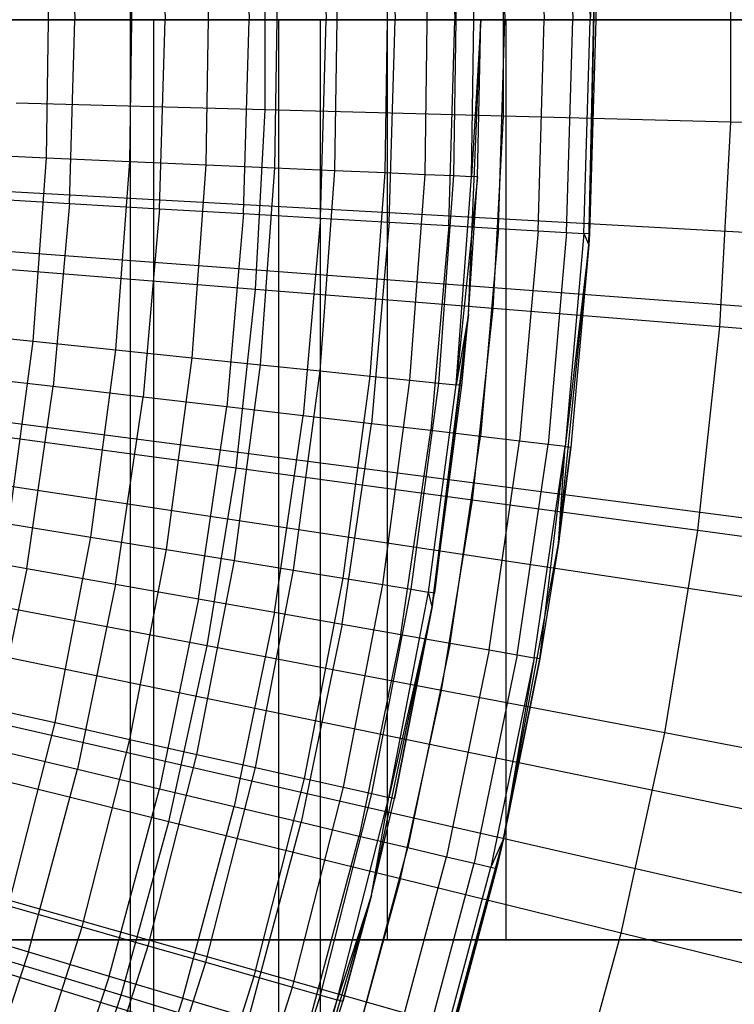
# Model space of a CAD drawing. Extents: x 0.1 to 20.1, y -10 to 10.
# Tile 86 of 127: x 11.45 to 11.76, y -0.428 to 0. Entities that reach past the tile are written whole.
import ezdxf

# ---------------------------------------------------------------- set-up
doc = ezdxf.new("R2010")
doc.units = 0
doc.header["$LTSCALE"] = 2.54
doc.layers.get('0').update_dxf_attribs({"linetype": 'CONTINUOUS'})

# ---------------------------------------------------------------- blocks, each defined once
blk = doc.blocks.new('DROPS_COLOR_E_STL')
at = {"color": 0}
for p, q in [((11.49786, -0.9, 26.2401), (11.49786, 0.9, 26.2401)), ((11.49786, -0.9, 26.2401), (11.49786, 0.9, 26.2401)), ((11.49786, -0.9, 18.7445), (11.49786, 0.9, 18.7445)), ((11.49786, -0.9, 18.7445), (11.49786, 0.9, 18.7445)), ((11.65775, 0.09073, 13.12227), (11.66039, 0, 13.12227)), ((11.65775, 0.09073, 13.12227), (11.66039, 0, 13.12227)), ((11.67488, 0.09173, 13.08083), (11.67755, 0, 13.08083)), ((11.67488, 0.09173, 13.08083), (11.67755, 0, 13.08083)), ((11.68728, 0.09245, 13.03772), (11.68997, 0, 13.03772)), ((11.68728, 0.09245, 13.03772), (11.68997, 0, 13.03772)), ((11.69478, 0.09289, 12.9935), (11.69748, 0, 12.9935)), ((11.69478, 0.09289, 12.9935), (11.69748, 0, 12.9935)), ((11.58033, 0.08622, 13.23156), (11.58284, 0, 13.23156)), ((11.58033, 0.08622, 13.23156), (11.58284, 0, 13.23156)), ((11.61017, 0.08796, 13.19811), (11.61273, 0, 13.19811)), ((11.61017, 0.08796, 13.19811), (11.61273, 0, 13.19811)), ((11.63609, 0.08947, 13.16153), (11.63869, 0, 13.16153)), ((11.63609, 0.08947, 13.16153), (11.63869, 0, 13.16153)), ((11.51042, 0.08215, 13.2874), (11.51281, 0, 13.2874)), ((11.51042, 0.08215, 13.2874), (11.51281, 0, 13.2874)), ((11.54694, 0.08427, 13.26145), (11.5494, 0, 13.26145)), ((11.54694, 0.08427, 13.26145), (11.5494, 0, 13.26145)), ((11.47123, 0.07987, 13.3091), (11.47355, 0, 13.3091)), ((11.47123, 0.07987, 13.3091), (11.47355, 0, 13.3091)), ((11.75863, -0.04455, 8.51436), (11.75863, 0.04455, 8.51436)), ((11.75863, -0.04455, 8.51436), (11.75863, 0.04455, 8.51436)), ((11.55629, -0.03911, 8.70955), (11.55629, 0.03911, 8.70955)), ((11.55629, -0.03911, 8.70955), (11.55629, 0.03911, 8.70955)), ((11.65989, -0.04189, 8.61447), (11.65989, 0.04189, 8.61447)), ((11.65989, -0.04189, 8.61447), (11.65989, 0.04189, 8.61447)), ((11.697, -0.09786, 9.34871), (11.69967, 0.03264, 9.34871)), ((11.697, -0.09786, 9.34871), (11.69967, 0.03264, 9.34871)), ((11.69967, 0.03264, 9.34871), (11.69729, -0.09303, 12.94871)), ((11.69967, 0.03264, 9.34871), (11.69729, -0.09303, 12.94871)), ((11.69967, 0.03264, 12.94871), (11.69748, 0, 12.9935)), ((11.69967, 0.03264, 12.94871), (11.69748, 0, 12.9935)), ((11.69967, 0.03264, 9.34871), (11.7, 0, 12.94871)), ((11.69967, 0.03264, 12.94871), (11.7, 0, 12.94871)), ((11.69967, 0.03264, 9.34871), (11.7, 0, 12.94871)), ((11.69967, 0.03264, 12.94871), (11.7, 0, 12.94871)), ((11.56056, -0.06437, 13.18081), (11.56182, 0.02146, 13.18081)), ((11.56056, -0.06437, 13.18081), (11.56182, 0.02146, 13.18081)), ((11.5866, -0.06551, 13.14754), (11.58788, 0.02184, 13.14754)), ((11.5866, -0.06551, 13.14754), (11.58788, 0.02184, 13.14754)), ((11.60844, -0.06648, 13.11137), (11.60975, 0.02217, 13.11137)), ((11.60844, -0.06648, 13.11137), (11.60975, 0.02217, 13.11137)), ((11.62577, -0.06724, 13.07283), (11.62709, 0.02242, 13.07283)), ((11.62577, -0.06724, 13.07283), (11.62709, 0.02242, 13.07283)), ((11.63834, -0.06779, 13.03248), (11.63966, 0.0226, 13.03248)), ((11.63834, -0.06779, 13.03248), (11.63966, 0.0226, 13.03248)), ((11.64595, -0.06813, 12.9909), (11.64728, 0.02272, 12.9909)), ((11.64595, -0.06813, 12.9909), (11.64728, 0.02272, 12.9909)), ((11.46133, -0.05999, 13.25862), (11.46251, 0.02, 13.25862)), ((11.46133, -0.05999, 13.25862), (11.46251, 0.02, 13.25862)), ((11.49747, -0.06159, 13.23676), (11.49867, 0.02053, 13.23676)), ((11.49747, -0.06159, 13.23676), (11.49867, 0.02053, 13.23676)), ((11.5307, -0.06305, 13.21069), (11.53194, 0.02102, 13.21069)), ((11.5307, -0.06305, 13.21069), (11.53194, 0.02102, 13.21069)), ((11.33871, 0, 32.01942), (11.66086, 0, 32.28396)), ((11.66086, 0, 46.85224), (11.33871, 0, 47.11678)), ((11.33871, 0, 32.01942), (11.66086, 0, 32.28396)), ((11.66086, 0, 46.85224), (11.33871, 0, 47.11678)), ((11.39409, 0, 49.39773), (11.8101, 0, 49.26656)), ((11.8101, 0, 29.86964), (11.39409, 0, 29.73847)), ((11.8101, 0, 29.86964), (11.39409, 0, 29.73847)), ((11.39409, 0, 49.39773), (11.8101, 0, 49.26656)), ((11.60932, 0, 33.67882), (11.39747, 0, 33.34732)), ((11.39747, 0, 45.78888), (11.60932, 0, 45.45738)), ((11.39747, 0, 45.78888), (11.60932, 0, 45.45738)), ((11.60932, 0, 33.67882), (11.39747, 0, 33.34732)), ((11.50784, 0, 45.02553), (11.41895, 0, 45.24014)), ((11.41895, 0, 33.89606), (11.50784, 0, 34.11066)), ((11.41895, 0, 33.89606), (11.50784, 0, 34.11066)), ((11.50784, 0, 45.02553), (11.41895, 0, 45.24014)), ((11.56207, 0, 44.79967), (11.50784, 0, 45.02553)), ((11.50784, 0, 34.11066), (11.56207, 0, 34.33653)), ((11.50784, 0, 34.11066), (11.56207, 0, 34.33653)), ((11.50784, 0, 34.11066), (11.50784, -0.8, 34.11066)), ((11.50784, 0, 34.11066), (11.50784, -0.8, 34.11066)), ((11.50784, 0, 45.02553), (11.50784, -0.8, 45.02553)), ((11.50784, 0, 45.02553), (11.50784, -0.8, 45.02553)), ((11.56207, 0, 44.79967), (11.50784, 0, 45.02553)), ((11.58029, 0, 44.5681), (11.56207, 0, 44.79967)), ((11.56207, 0, 34.33653), (11.58029, 0, 34.5681)), ((11.56207, 0, 34.33653), (11.58029, 0, 34.5681)), ((11.56207, 0, 34.33653), (11.56207, -0.8, 34.33653)), ((11.56207, 0, 34.33653), (11.56207, -0.8, 34.33653)), ((11.56207, 0, 44.79967), (11.56207, -0.8, 44.79967)), ((11.56207, 0, 44.79967), (11.56207, -0.8, 44.79967)), ((11.58029, 0, 44.5681), (11.56207, 0, 44.79967)), ((11.58029, 0, 34.5681), (11.58029, 0, 44.5681)), ((11.58029, -0.8, 34.5681), (11.58029, 0, 34.5681)), ((11.58029, -0.8, 44.5681), (11.58029, 0, 44.5681)), ((11.58029, 0, 34.5681), (11.58029, 0, 44.5681)), ((11.58029, -0.8, 34.5681), (11.58029, 0, 34.5681)), ((11.58029, -0.8, 44.5681), (11.58029, 0, 44.5681)), ((11.78724, 0, 34.0297), (11.60932, 0, 33.67882)), ((11.60932, 0, 45.45738), (11.78724, 0, 45.1065)), ((11.60932, 0, 45.45738), (11.78724, 0, 45.1065)), ((11.60932, 0, 45.45738), (11.60932, -0.4, 45.45738)), ((11.60932, 0, 45.45738), (11.60932, -0.4, 45.45738)), ((11.60932, 0, 33.67882), (11.60932, -0.4, 33.67882)), ((11.78724, 0, 34.0297), (11.60932, 0, 33.67882)), ((11.60932, 0, 33.67882), (11.60932, -0.4, 33.67882)), ((11.64471, -0.128, 9.34871), (11.65, 0, 9.34871)), ((11.64471, -0.128, 9.34871), (11.65, 0, 9.34871)), ((11.65, 0, 12.94871), (11.64595, -0.06813, 12.9909)), ((11.65, 0, 12.94871), (11.64595, -0.06813, 12.9909)), ((11.6485, -0.06824, 12.94871), (11.65, 0, 9.34871)), ((11.6485, -0.06824, 12.94871), (11.65, 0, 9.34871)), ((11.6485, -0.06824, 12.94871), (11.65, 0, 12.94871)), ((11.6485, -0.06824, 12.94871), (11.65, 0, 12.94871)), ((11.66086, 0, 32.28396), (11.95875, 0, 32.57554)), ((11.95875, 0, 46.56065), (11.66086, 0, 46.85224)), ((11.66086, 0, 32.28396), (11.95875, 0, 32.57554)), ((11.66086, 0, 32.28396), (11.66086, -0.4, 32.28396)), ((11.66086, 0, 32.28396), (11.66086, -0.4, 32.28396)), ((11.66086, 0, 46.85224), (11.66086, -0.4, 46.85224)), ((11.66086, 0, 46.85224), (11.66086, -0.4, 46.85224)), ((11.95875, 0, 46.56065), (11.66086, 0, 46.85224)), ((20.00234, 0, 1.7), (10.95835, 0, 14.61615)), ((20.00234, 0, 1.7), (10.95835, 0, 14.61615)), ((11.43211, 0, 13.32627), (11.47355, 0, 13.3091)), ((11.43211, 0, 13.32627), (11.47355, 0, 13.3091)), ((11.47123, -0.07987, 13.3091), (11.47355, 0, 13.3091)), ((11.47123, -0.07987, 13.3091), (11.47355, 0, 13.3091)), ((11.47355, 0, 13.3091), (11.51281, 0, 13.2874)), ((11.47355, 0, 13.3091), (11.51281, 0, 13.2874)), ((11.51042, -0.08215, 13.2874), (11.51281, 0, 13.2874)), ((11.51042, -0.08215, 13.2874), (11.51281, 0, 13.2874)), ((11.51281, 0, 13.2874), (11.5494, 0, 13.26145)), ((11.51281, 0, 13.2874), (11.5494, 0, 13.26145)), ((11.54694, -0.08427, 13.26145), (11.5494, 0, 13.26145)), ((11.54694, -0.08427, 13.26145), (11.5494, 0, 13.26145)), ((11.5494, 0, 13.26145), (11.58284, 0, 13.23156)), ((11.5494, 0, 13.26145), (11.58284, 0, 13.23156)), ((11.58033, -0.08622, 13.23156), (11.58284, 0, 13.23156)), ((11.58033, -0.08622, 13.23156), (11.58284, 0, 13.23156)), ((11.58284, 0, 13.23156), (11.61273, 0, 13.19811)), ((11.58284, 0, 13.23156), (11.61273, 0, 13.19811)), ((11.61017, -0.08796, 13.19811), (11.61273, 0, 13.19811)), ((11.61017, -0.08796, 13.19811), (11.61273, 0, 13.19811)), ((11.61273, 0, 13.19811), (11.63869, 0, 13.16153)), ((11.61273, 0, 13.19811), (11.63869, 0, 13.16153)), ((11.63609, -0.08947, 13.16153), (11.63869, 0, 13.16153)), ((11.63609, -0.08947, 13.16153), (11.63869, 0, 13.16153)), ((11.63869, 0, 13.16153), (11.66039, 0, 13.12227)), ((11.63869, 0, 13.16153), (11.66039, 0, 13.12227)), ((11.65775, -0.09073, 13.12227), (11.66039, 0, 13.12227)), ((11.65775, -0.09073, 13.12227), (11.66039, 0, 13.12227)), ((11.66039, 0, 13.12227), (11.67755, 0, 13.08083)), ((11.66039, 0, 13.12227), (11.67755, 0, 13.08083)), ((11.67488, -0.09173, 13.08083), (11.67755, 0, 13.08083)), ((11.67488, -0.09173, 13.08083), (11.67755, 0, 13.08083)), ((11.67755, 0, 13.08083), (11.68997, 0, 13.03772)), ((11.67755, 0, 13.08083), (11.68997, 0, 13.03772)), ((11.68728, -0.09245, 13.03772), (11.68997, 0, 13.03772)), ((11.68728, -0.09245, 13.03772), (11.68997, 0, 13.03772)), ((11.68997, 0, 13.03772), (11.69748, 0, 12.9935)), ((11.68997, 0, 13.03772), (11.69748, 0, 12.9935)), ((11.69478, -0.09289, 12.9935), (11.69748, 0, 12.9935)), ((11.69478, -0.09289, 12.9935), (11.69748, 0, 12.9935)), ((11.7, 0, 12.94871), (11.69729, -0.09303, 12.94871)), ((11.7, 0, 12.94871), (11.69729, -0.09303, 12.94871)), ((11.69748, 0, 12.9935), (11.7, 0, 12.94871)), ((11.69748, 0, 12.9935), (11.7, 0, 12.94871)), ((11.55629, -0.03911, 8.70955), (11.44809, -0.03621, 8.79935)), ((11.55629, -0.03911, 8.70955), (11.44809, -0.03621, 8.79935)), ((11.55209, -0.11722, 8.70955), (11.55629, -0.03911, 8.70955)), ((11.55209, -0.11722, 8.70955), (11.55629, -0.03911, 8.70955)), ((11.65989, -0.04189, 8.61447), (11.55629, -0.03911, 8.70955)), ((11.65989, -0.04189, 8.61447), (11.55629, -0.03911, 8.70955)), ((11.65539, -0.12556, 8.61447), (11.65989, -0.04189, 8.61447)), ((11.65539, -0.12556, 8.61447), (11.65989, -0.04189, 8.61447)), ((11.75863, -0.04455, 8.51436), (11.65989, -0.04189, 8.61447)), ((11.75863, -0.04455, 8.51436), (11.65989, -0.04189, 8.61447)), ((11.75385, -0.13351, 8.51436), (11.75863, -0.04455, 8.51436)), ((11.75385, -0.13351, 8.51436), (11.75863, -0.04455, 8.51436)), ((11.85228, -0.04706, 8.40946), (11.75863, -0.04455, 8.51436)), ((11.85228, -0.04706, 8.40946), (11.75863, -0.04455, 8.51436)), ((10.99862, -0.04987, 14.69615), (20.08464, -0.55411, 1.7)), ((10.99862, -0.04987, 14.69615), (20.08464, -0.55411, 1.7)), ((11.42283, -0.0583, 13.27597), (11.46133, -0.05999, 13.25862)), ((11.42283, -0.0583, 13.27597), (11.46133, -0.05999, 13.25862)), ((19.97465, -0.74, 1.7), (10.95595, -0.06414, 14.61615)), ((19.97465, -0.74, 1.7), (10.95595, -0.06414, 14.61615)), ((11.45546, -0.13978, 13.25862), (11.46133, -0.05999, 13.25862)), ((11.45546, -0.13978, 13.25862), (11.46133, -0.05999, 13.25862)), ((11.46133, -0.05999, 13.25862), (11.49747, -0.06159, 13.23676)), ((11.46133, -0.05999, 13.25862), (11.49747, -0.06159, 13.23676)), ((11.49144, -0.14349, 13.23676), (11.49747, -0.06159, 13.23676)), ((11.49144, -0.14349, 13.23676), (11.49747, -0.06159, 13.23676)), ((11.49747, -0.06159, 13.23676), (11.5307, -0.06305, 13.21069)), ((11.49747, -0.06159, 13.23676), (11.5307, -0.06305, 13.21069)), ((11.52454, -0.14691, 13.21069), (11.5307, -0.06305, 13.21069)), ((11.52454, -0.14691, 13.21069), (11.5307, -0.06305, 13.21069)), ((11.5307, -0.06305, 13.21069), (11.56056, -0.06437, 13.18081)), ((11.5307, -0.06305, 13.21069), (11.56056, -0.06437, 13.18081)), ((11.55427, -0.14997, 13.18081), (11.56056, -0.06437, 13.18081)), ((11.55427, -0.14997, 13.18081), (11.56056, -0.06437, 13.18081)), ((11.56056, -0.06437, 13.18081), (11.5866, -0.06551, 13.14754)), ((11.56056, -0.06437, 13.18081), (11.5866, -0.06551, 13.14754)), ((11.58019, -0.15265, 13.14754), (11.5866, -0.06551, 13.14754)), ((11.58019, -0.15265, 13.14754), (11.5866, -0.06551, 13.14754)), ((11.5866, -0.06551, 13.14754), (11.60844, -0.06648, 13.11137)), ((11.5866, -0.06551, 13.14754), (11.60844, -0.06648, 13.11137)), ((11.60194, -0.15489, 13.11137), (11.60844, -0.06648, 13.11137)), ((11.60194, -0.15489, 13.11137), (11.60844, -0.06648, 13.11137)), ((11.60844, -0.06648, 13.11137), (11.62577, -0.06724, 13.07283)), ((11.60844, -0.06648, 13.11137), (11.62577, -0.06724, 13.07283)), ((11.6192, -0.15667, 13.07283), (11.62577, -0.06724, 13.07283)), ((11.6192, -0.15667, 13.07283), (11.62577, -0.06724, 13.07283)), ((11.62577, -0.06724, 13.07283), (11.63834, -0.06779, 13.03248)), ((11.62577, -0.06724, 13.07283), (11.63834, -0.06779, 13.03248)), ((11.63171, -0.15796, 13.03248), (11.63834, -0.06779, 13.03248)), ((11.63171, -0.15796, 13.03248), (11.63834, -0.06779, 13.03248)), ((11.63834, -0.06779, 13.03248), (11.64595, -0.06813, 12.9909)), ((11.63834, -0.06779, 13.03248), (11.64595, -0.06813, 12.9909)), ((11.63928, -0.15874, 12.9909), (11.64595, -0.06813, 12.9909)), ((11.63928, -0.15874, 12.9909), (11.64595, -0.06813, 12.9909)), ((11.6485, -0.06824, 12.94871), (11.63928, -0.15874, 12.9909)), ((11.6485, -0.06824, 12.94871), (11.63928, -0.15874, 12.9909)), ((11.64471, -0.128, 9.34871), (11.6485, -0.06824, 12.94871)), ((11.64471, -0.128, 12.94871), (11.6485, -0.06824, 12.94871)), ((11.64471, -0.128, 9.34871), (11.6485, -0.06824, 12.94871)), ((11.64471, -0.128, 12.94871), (11.6485, -0.06824, 12.94871)), ((11.6485, -0.06824, 12.94871), (11.64595, -0.06813, 12.9909)), ((11.6485, -0.06824, 12.94871), (11.64595, -0.06813, 12.9909)), ((11.42986, -0.07746, 13.32627), (11.47123, -0.07987, 13.3091)), ((11.42986, -0.07746, 13.32627), (11.47123, -0.07987, 13.3091)), ((11.47123, -0.07987, 13.3091), (11.46427, -0.15946, 13.3091)), ((11.47123, -0.07987, 13.3091), (11.46427, -0.15946, 13.3091)), ((11.47123, -0.07987, 13.3091), (11.51042, -0.08215, 13.2874)), ((11.47123, -0.07987, 13.3091), (11.51042, -0.08215, 13.2874)), ((11.51042, -0.08215, 13.2874), (11.50326, -0.16402, 13.2874)), ((11.51042, -0.08215, 13.2874), (11.50326, -0.16402, 13.2874)), ((11.51042, -0.08215, 13.2874), (11.54694, -0.08427, 13.26145)), ((11.51042, -0.08215, 13.2874), (11.54694, -0.08427, 13.26145)), ((11.54694, -0.08427, 13.26145), (11.5396, -0.16826, 13.26145)), ((11.54694, -0.08427, 13.26145), (11.5396, -0.16826, 13.26145)), ((11.54694, -0.08427, 13.26145), (11.58033, -0.08622, 13.23156)), ((11.54694, -0.08427, 13.26145), (11.58033, -0.08622, 13.23156)), ((11.58033, -0.08622, 13.23156), (11.57282, -0.17215, 13.23156)), ((11.58033, -0.08622, 13.23156), (11.57282, -0.17215, 13.23156)), ((11.58033, -0.08622, 13.23156), (11.61017, -0.08796, 13.19811)), ((11.58033, -0.08622, 13.23156), (11.61017, -0.08796, 13.19811)), ((11.61017, -0.08796, 13.19811), (11.6025, -0.17562, 13.19811)), ((11.61017, -0.08796, 13.19811), (11.6025, -0.17562, 13.19811)), ((11.61017, -0.08796, 13.19811), (11.63609, -0.08947, 13.16153)), ((11.61017, -0.08796, 13.19811), (11.63609, -0.08947, 13.16153)), ((11.63609, -0.08947, 13.16153), (11.62829, -0.17863, 13.16153)), ((11.63609, -0.08947, 13.16153), (11.62829, -0.17863, 13.16153)), ((11.63609, -0.08947, 13.16153), (11.65775, -0.09073, 13.12227)), ((11.63609, -0.08947, 13.16153), (11.65775, -0.09073, 13.12227)), ((11.65775, -0.09073, 13.12227), (11.64984, -0.18115, 13.12227)), ((11.65775, -0.09073, 13.12227), (11.64984, -0.18115, 13.12227)), ((11.65775, -0.09073, 13.12227), (11.67488, -0.09173, 13.08083)), ((11.65775, -0.09073, 13.12227), (11.67488, -0.09173, 13.08083)), ((11.67488, -0.09173, 13.08083), (11.66689, -0.18314, 13.08083)), ((11.67488, -0.09173, 13.08083), (11.66689, -0.18314, 13.08083)), ((11.67488, -0.09173, 13.08083), (11.68728, -0.09245, 13.03772)), ((11.67488, -0.09173, 13.08083), (11.68728, -0.09245, 13.03772)), ((11.68728, -0.09245, 13.03772), (11.67922, -0.18458, 13.03772)), ((11.68728, -0.09245, 13.03772), (11.67922, -0.18458, 13.03772)), ((11.69478, -0.09289, 12.9935), (11.68668, -0.18546, 12.9935)), ((11.69478, -0.09289, 12.9935), (11.68668, -0.18546, 12.9935)), ((11.68728, -0.09245, 13.03772), (11.69478, -0.09289, 12.9935)), ((11.68728, -0.09245, 13.03772), (11.69478, -0.09289, 12.9935)), ((11.69729, -0.09303, 12.94871), (11.69478, -0.09289, 12.9935)), ((11.69478, -0.09289, 12.9935), (11.697, -0.09786, 12.94871)), ((11.69729, -0.09303, 12.94871), (11.69478, -0.09289, 12.9935)), ((11.69478, -0.09289, 12.9935), (11.697, -0.09786, 12.94871)), ((11.697, -0.09786, 9.34871), (11.69729, -0.09303, 12.94871)), ((11.69729, -0.09303, 12.94871), (11.697, -0.09786, 12.94871)), ((11.697, -0.09786, 9.34871), (11.69729, -0.09303, 12.94871)), ((11.69729, -0.09303, 12.94871), (11.697, -0.09786, 12.94871)), ((11.68371, -0.2277, 9.34871), (11.697, -0.09786, 9.34871)), ((11.68371, -0.2277, 9.34871), (11.697, -0.09786, 9.34871)), ((11.697, -0.09786, 12.94871), (11.68668, -0.18546, 12.9935)), ((11.697, -0.09786, 12.94871), (11.68668, -0.18546, 12.9935)), ((11.697, -0.09786, 9.34871), (11.68918, -0.18575, 12.94871)), ((11.697, -0.09786, 9.34871), (11.68918, -0.18575, 12.94871)), ((11.697, -0.09786, 12.94871), (11.68918, -0.18575, 12.94871)), ((11.697, -0.09786, 12.94871), (11.68918, -0.18575, 12.94871)), ((11.697, -0.09786, 9.34871), (11.697, -0.09786, 12.94871)), ((11.697, -0.09786, 9.34871), (11.697, -0.09786, 12.94871)), ((11.55209, -0.11722, 8.70955), (11.4442, -0.10851, 8.79935)), ((11.55209, -0.11722, 8.70955), (11.4442, -0.10851, 8.79935)), ((10.99248, -0.1161, 14.69615), (20.01645, -1.28999, 1.7)), ((10.99248, -0.1161, 14.69615), (20.01645, -1.28999, 1.7)), ((11.5437, -0.195, 8.70955), (11.55209, -0.11722, 8.70955)), ((11.5437, -0.195, 8.70955), (11.55209, -0.11722, 8.70955)), ((11.65539, -0.12556, 8.61447), (11.55209, -0.11722, 8.70955)), ((11.65539, -0.12556, 8.61447), (11.55209, -0.11722, 8.70955)), ((19.89174, -1.47587, 1.7), (10.94877, -0.12793, 14.61615)), ((19.89174, -1.47587, 1.7), (10.94877, -0.12793, 14.61615)), ((11.62886, -0.25512, 9.34871), (11.64471, -0.128, 9.34871)), ((11.64471, -0.128, 9.34871), (11.62886, -0.25512, 12.94871)), ((11.64471, -0.128, 9.34871), (11.62886, -0.25512, 12.94871)), ((11.62886, -0.25512, 9.34871), (11.64471, -0.128, 9.34871)), ((11.64471, -0.128, 9.34871), (11.62983, -0.24921, 12.94871)), ((11.64471, -0.128, 9.34871), (11.62983, -0.24921, 12.94871)), ((11.64471, -0.128, 12.94871), (11.63928, -0.15874, 12.9909)), ((11.64471, -0.128, 12.94871), (11.63928, -0.15874, 12.9909)), ((11.64182, -0.159, 12.94871), (11.64471, -0.128, 9.34871)), ((11.64182, -0.159, 12.94871), (11.64471, -0.128, 9.34871)), ((11.64182, -0.159, 12.94871), (11.64471, -0.128, 12.94871)), ((11.64182, -0.159, 12.94871), (11.64471, -0.128, 12.94871)), ((11.64471, -0.128, 12.94871), (11.64471, -0.128, 9.34871)), ((11.64471, -0.128, 12.94871), (11.64471, -0.128, 9.34871)), ((11.64641, -0.20887, 8.61447), (11.65539, -0.12556, 8.61447)), ((11.64641, -0.20887, 8.61447), (11.65539, -0.12556, 8.61447)), ((11.75385, -0.13351, 8.51436), (11.65539, -0.12556, 8.61447)), ((11.75385, -0.13351, 8.51436), (11.65539, -0.12556, 8.61447)), ((11.41713, -0.13583, 13.27597), (11.45546, -0.13978, 13.25862)), ((11.41713, -0.13583, 13.27597), (11.45546, -0.13978, 13.25862)), ((11.7443, -0.22209, 8.51436), (11.75385, -0.13351, 8.51436)), ((11.7443, -0.22209, 8.51436), (11.75385, -0.13351, 8.51436)), ((11.84723, -0.14105, 8.40946), (11.75385, -0.13351, 8.51436)), ((11.84723, -0.14105, 8.40946), (11.75385, -0.13351, 8.51436)), ((11.44492, -0.21909, 13.25862), (11.45546, -0.13978, 13.25862)), ((11.44492, -0.21909, 13.25862), (11.45546, -0.13978, 13.25862)), ((11.45546, -0.13978, 13.25862), (11.49144, -0.14349, 13.23676)), ((11.45546, -0.13978, 13.25862), (11.49144, -0.14349, 13.23676)), ((11.48062, -0.22491, 13.23676), (11.49144, -0.14349, 13.23676)), ((11.48062, -0.22491, 13.23676), (11.49144, -0.14349, 13.23676)), ((11.49144, -0.14349, 13.23676), (11.52454, -0.14691, 13.21069)), ((11.49144, -0.14349, 13.23676), (11.52454, -0.14691, 13.21069)), ((11.51346, -0.23026, 13.21069), (11.52454, -0.14691, 13.21069)), ((11.51346, -0.23026, 13.21069), (11.52454, -0.14691, 13.21069)), ((11.52454, -0.14691, 13.21069), (11.55427, -0.14997, 13.18081)), ((11.52454, -0.14691, 13.21069), (11.55427, -0.14997, 13.18081)), ((11.54296, -0.23506, 13.18081), (11.55427, -0.14997, 13.18081)), ((11.54296, -0.23506, 13.18081), (11.55427, -0.14997, 13.18081)), ((11.55427, -0.14997, 13.18081), (11.58019, -0.15265, 13.14754)), ((11.55427, -0.14997, 13.18081), (11.58019, -0.15265, 13.14754)), ((11.56868, -0.23925, 13.14754), (11.58019, -0.15265, 13.14754)), ((11.56868, -0.23925, 13.14754), (11.58019, -0.15265, 13.14754)), ((11.58019, -0.15265, 13.14754), (11.60194, -0.15489, 13.11137)), ((11.58019, -0.15265, 13.14754), (11.60194, -0.15489, 13.11137)), ((11.46427, -0.15946, 13.3091), (11.4231, -0.15465, 13.32627)), ((11.46427, -0.15946, 13.3091), (11.4231, -0.15465, 13.32627)), ((11.59026, -0.24277, 13.11137), (11.60194, -0.15489, 13.11137)), ((11.59026, -0.24277, 13.11137), (11.60194, -0.15489, 13.11137)), ((11.60194, -0.15489, 13.11137), (11.6192, -0.15667, 13.07283)), ((11.60194, -0.15489, 13.11137), (11.6192, -0.15667, 13.07283)), ((11.60739, -0.24556, 13.07283), (11.6192, -0.15667, 13.07283)), ((11.60739, -0.24556, 13.07283), (11.6192, -0.15667, 13.07283)), ((11.6192, -0.15667, 13.07283), (11.63171, -0.15796, 13.03248)), ((11.6192, -0.15667, 13.07283), (11.63171, -0.15796, 13.03248)), ((11.6198, -0.24758, 13.03248), (11.63171, -0.15796, 13.03248)), ((11.6198, -0.24758, 13.03248), (11.63171, -0.15796, 13.03248)), ((11.63171, -0.15796, 13.03248), (11.63928, -0.15874, 12.9909)), ((11.63171, -0.15796, 13.03248), (11.63928, -0.15874, 12.9909)), ((11.45269, -0.23852, 13.3091), (11.46427, -0.15946, 13.3091)), ((11.45269, -0.23852, 13.3091), (11.46427, -0.15946, 13.3091)), ((11.50326, -0.16402, 13.2874), (11.46427, -0.15946, 13.3091)), ((11.50326, -0.16402, 13.2874), (11.46427, -0.15946, 13.3091)), ((11.62731, -0.2488, 12.9909), (11.63928, -0.15874, 12.9909)), ((11.62731, -0.2488, 12.9909), (11.63928, -0.15874, 12.9909)), ((11.62983, -0.24921, 12.94871), (11.64182, -0.159, 12.94871)), ((11.62983, -0.24921, 12.94871), (11.64182, -0.159, 12.94871)), ((11.64182, -0.159, 12.94871), (11.63928, -0.15874, 12.9909)), ((11.64182, -0.159, 12.94871), (11.63928, -0.15874, 12.9909)), ((11.49135, -0.24533, 13.2874), (11.50326, -0.16402, 13.2874)), ((11.49135, -0.24533, 13.2874), (11.50326, -0.16402, 13.2874)), ((11.5396, -0.16826, 13.26145), (11.50326, -0.16402, 13.2874)), ((11.5396, -0.16826, 13.26145), (11.50326, -0.16402, 13.2874)), ((11.52738, -0.25168, 13.26145), (11.5396, -0.16826, 13.26145)), ((11.52738, -0.25168, 13.26145), (11.5396, -0.16826, 13.26145)), ((11.57282, -0.17215, 13.23156), (11.5396, -0.16826, 13.26145)), ((11.57282, -0.17215, 13.23156), (11.5396, -0.16826, 13.26145)), ((11.56031, -0.25749, 13.23156), (11.57282, -0.17215, 13.23156)), ((11.56031, -0.25749, 13.23156), (11.57282, -0.17215, 13.23156)), ((11.6025, -0.17562, 13.19811), (11.57282, -0.17215, 13.23156)), ((11.6025, -0.17562, 13.19811), (11.57282, -0.17215, 13.23156)), ((11.58975, -0.26268, 13.19811), (11.6025, -0.17562, 13.19811)), ((11.58975, -0.26268, 13.19811), (11.6025, -0.17562, 13.19811)), ((11.62829, -0.17863, 13.16153), (11.6025, -0.17562, 13.19811)), ((11.62829, -0.17863, 13.16153), (11.6025, -0.17562, 13.19811)), ((11.61531, -0.26719, 13.16153), (11.62829, -0.17863, 13.16153)), ((11.61531, -0.26719, 13.16153), (11.62829, -0.17863, 13.16153)), ((11.64984, -0.18115, 13.12227), (11.62829, -0.17863, 13.16153)), ((11.64984, -0.18115, 13.12227), (11.62829, -0.17863, 13.16153)), ((10.98147, -0.18169, 14.69615), (19.8941, -2.01882, 1.7)), ((10.98147, -0.18169, 14.69615), (19.8941, -2.01882, 1.7)), ((11.5437, -0.195, 8.70955), (11.43644, -0.18051, 8.79935)), ((11.5437, -0.195, 8.70955), (11.43644, -0.18051, 8.79935)), ((11.63668, -0.27096, 13.12227), (11.64984, -0.18115, 13.12227)), ((11.63668, -0.27096, 13.12227), (11.64984, -0.18115, 13.12227)), ((11.66689, -0.18314, 13.08083), (11.64984, -0.18115, 13.12227)), ((11.66689, -0.18314, 13.08083), (11.64984, -0.18115, 13.12227)), ((11.65359, -0.27394, 13.08083), (11.66689, -0.18314, 13.08083)), ((11.65359, -0.27394, 13.08083), (11.66689, -0.18314, 13.08083)), ((11.67922, -0.18458, 13.03772), (11.66689, -0.18314, 13.08083)), ((11.67922, -0.18458, 13.03772), (11.66689, -0.18314, 13.08083)), ((11.66582, -0.2761, 13.03772), (11.67922, -0.18458, 13.03772)), ((11.66582, -0.2761, 13.03772), (11.67922, -0.18458, 13.03772)), ((11.67321, -0.2774, 12.9935), (11.68668, -0.18546, 12.9935)), ((11.67321, -0.2774, 12.9935), (11.68668, -0.18546, 12.9935)), ((11.67569, -0.27784, 12.94871), (11.68668, -0.18546, 12.9935)), ((11.67569, -0.27784, 12.94871), (11.68668, -0.18546, 12.9935)), ((11.68668, -0.18546, 12.9935), (11.67922, -0.18458, 13.03772)), ((11.68668, -0.18546, 12.9935), (11.67922, -0.18458, 13.03772)), ((11.68371, -0.2277, 12.94871), (11.68668, -0.18546, 12.9935)), ((11.68371, -0.2277, 12.94871), (11.68668, -0.18546, 12.9935)), ((11.68371, -0.2277, 9.34871), (11.68918, -0.18575, 12.94871)), ((11.68918, -0.18575, 12.94871), (11.68371, -0.2277, 12.94871)), ((11.68371, -0.2277, 9.34871), (11.68918, -0.18575, 12.94871)), ((11.68918, -0.18575, 12.94871), (11.68371, -0.2277, 12.94871)), ((11.68668, -0.18546, 12.9935), (11.68918, -0.18575, 12.94871)), ((11.68668, -0.18546, 12.9935), (11.68918, -0.18575, 12.94871)), ((19.75406, -2.20348, 1.7), (10.93683, -0.191, 14.61615)), ((19.75406, -2.20348, 1.7), (10.93683, -0.191, 14.61615)), ((11.53115, -0.27221, 8.70955), (11.5437, -0.195, 8.70955)), ((11.53115, -0.27221, 8.70955), (11.5437, -0.195, 8.70955)), ((11.64641, -0.20887, 8.61447), (11.5437, -0.195, 8.70955)), ((11.64641, -0.20887, 8.61447), (11.5437, -0.195, 8.70955)), ((11.63297, -0.29158, 8.61447), (11.64641, -0.20887, 8.61447)), ((11.63297, -0.29158, 8.61447), (11.64641, -0.20887, 8.61447)), ((11.7443, -0.22209, 8.51436), (11.64641, -0.20887, 8.61447)), ((11.7443, -0.22209, 8.51436), (11.64641, -0.20887, 8.61447)), ((11.44492, -0.21909, 13.25862), (11.48062, -0.22491, 13.23676)), ((11.44492, -0.21909, 13.25862), (11.48062, -0.22491, 13.23676)), ((11.73001, -0.31003, 8.51436), (11.7443, -0.22209, 8.51436)), ((11.73001, -0.31003, 8.51436), (11.7443, -0.22209, 8.51436)), ((11.83714, -0.23463, 8.40946), (11.7443, -0.22209, 8.51436)), ((11.83714, -0.23463, 8.40946), (11.7443, -0.22209, 8.51436)), ((11.46504, -0.30554, 13.23676), (11.48062, -0.22491, 13.23676)), ((11.46504, -0.30554, 13.23676), (11.48062, -0.22491, 13.23676)), ((11.48062, -0.22491, 13.23676), (11.51346, -0.23026, 13.21069)), ((11.48062, -0.22491, 13.23676), (11.51346, -0.23026, 13.21069)), ((11.49751, -0.31281, 13.21069), (11.51346, -0.23026, 13.21069)), ((11.49751, -0.31281, 13.21069), (11.51346, -0.23026, 13.21069)), ((11.51346, -0.23026, 13.21069), (11.54296, -0.23506, 13.18081)), ((11.51346, -0.23026, 13.21069), (11.54296, -0.23506, 13.18081)), ((11.65988, -0.35603, 9.34871), (11.68371, -0.2277, 9.34871)), ((11.65988, -0.35603, 9.34871), (11.68371, -0.2277, 9.34871)), ((11.68371, -0.2277, 9.34871), (11.67569, -0.27784, 12.94871)), ((11.68371, -0.2277, 9.34871), (11.67569, -0.27784, 12.94871)), ((11.68371, -0.2277, 12.94871), (11.67569, -0.27784, 12.94871)), ((11.68371, -0.2277, 12.94871), (11.67569, -0.27784, 12.94871)), ((11.68371, -0.2277, 9.34871), (11.68371, -0.2277, 12.94871)), ((11.68371, -0.2277, 9.34871), (11.68371, -0.2277, 12.94871)), ((11.41187, -0.23132, 13.32627), (11.45269, -0.23852, 13.3091)), ((11.41187, -0.23132, 13.32627), (11.45269, -0.23852, 13.3091)), ((11.52668, -0.31934, 13.18081), (11.54296, -0.23506, 13.18081)), ((11.52668, -0.31934, 13.18081), (11.54296, -0.23506, 13.18081)), ((11.54296, -0.23506, 13.18081), (11.56868, -0.23925, 13.14754)), ((11.54296, -0.23506, 13.18081), (11.56868, -0.23925, 13.14754)), ((11.45269, -0.23852, 13.3091), (11.43653, -0.31676, 13.3091)), ((11.45269, -0.23852, 13.3091), (11.43653, -0.31676, 13.3091)), ((11.45269, -0.23852, 13.3091), (11.49135, -0.24533, 13.2874)), ((11.45269, -0.23852, 13.3091), (11.49135, -0.24533, 13.2874)), ((11.55211, -0.32503, 13.14754), (11.56868, -0.23925, 13.14754)), ((11.55211, -0.32503, 13.14754), (11.56868, -0.23925, 13.14754)), ((11.56868, -0.23925, 13.14754), (11.59026, -0.24277, 13.11137)), ((11.56868, -0.23925, 13.14754), (11.59026, -0.24277, 13.11137)), ((11.57345, -0.32981, 13.11137), (11.59026, -0.24277, 13.11137)), ((11.57345, -0.32981, 13.11137), (11.59026, -0.24277, 13.11137)), ((11.59026, -0.24277, 13.11137), (11.60739, -0.24556, 13.07283)), ((11.59026, -0.24277, 13.11137), (11.60739, -0.24556, 13.07283)), ((10.96564, -0.2463, 14.69615), (19.71826, -2.73663, 1.7)), ((10.96564, -0.2463, 14.69615), (19.71826, -2.73663, 1.7)), ((11.49135, -0.24533, 13.2874), (11.47473, -0.32582, 13.2874)), ((11.49135, -0.24533, 13.2874), (11.47473, -0.32582, 13.2874)), ((11.49135, -0.24533, 13.2874), (11.52738, -0.25168, 13.26145)), ((11.49135, -0.24533, 13.2874), (11.52738, -0.25168, 13.26145)), ((11.59038, -0.3336, 13.07283), (11.60739, -0.24556, 13.07283)), ((11.59038, -0.3336, 13.07283), (11.60739, -0.24556, 13.07283)), ((11.60265, -0.33634, 13.03248), (11.6198, -0.24758, 13.03248)), ((11.60265, -0.33634, 13.03248), (11.6198, -0.24758, 13.03248)), ((11.60739, -0.24556, 13.07283), (11.6198, -0.24758, 13.03248)), ((11.60739, -0.24556, 13.07283), (11.6198, -0.24758, 13.03248)), ((11.6198, -0.24758, 13.03248), (11.62731, -0.2488, 12.9909)), ((11.6198, -0.24758, 13.03248), (11.62731, -0.2488, 12.9909)), ((11.53115, -0.27221, 8.70955), (11.42482, -0.25199, 8.79935)), ((11.53115, -0.27221, 8.70955), (11.42482, -0.25199, 8.79935)), ((11.52738, -0.25168, 13.26145), (11.51033, -0.33425, 13.26145)), ((11.52738, -0.25168, 13.26145), (11.51033, -0.33425, 13.26145)), ((11.52738, -0.25168, 13.26145), (11.56031, -0.25749, 13.23156)), ((11.52738, -0.25168, 13.26145), (11.56031, -0.25749, 13.23156)), ((11.61008, -0.33801, 12.9909), (11.62731, -0.2488, 12.9909)), ((11.61008, -0.33801, 12.9909), (11.62731, -0.2488, 12.9909)), ((11.62983, -0.24921, 12.94871), (11.62731, -0.2488, 12.9909)), ((11.62983, -0.24921, 12.94871), (11.62731, -0.2488, 12.9909)), ((11.62886, -0.25512, 12.94871), (11.62731, -0.2488, 12.9909)), ((11.62886, -0.25512, 12.94871), (11.62731, -0.2488, 12.9909)), ((11.62886, -0.25512, 12.94871), (11.62983, -0.24921, 12.94871)), ((11.62886, -0.25512, 12.94871), (11.62983, -0.24921, 12.94871)), ((19.5624, -2.91877, 1.7), (10.92022, -0.253, 14.61615)), ((19.5624, -2.91877, 1.7), (10.92022, -0.253, 14.61615)), ((11.60257, -0.3805, 9.34871), (11.62886, -0.25512, 9.34871)), ((11.60257, -0.3805, 9.34871), (11.62886, -0.25512, 9.34871)), ((11.62886, -0.25512, 12.94871), (11.61008, -0.33801, 12.9909)), ((11.62886, -0.25512, 12.94871), (11.61008, -0.33801, 12.9909)), ((11.62886, -0.25512, 9.34871), (11.61257, -0.33857, 12.94871)), ((11.61257, -0.33857, 12.94871), (11.62886, -0.25512, 12.94871)), ((11.62886, -0.25512, 9.34871), (11.61257, -0.33857, 12.94871)), ((11.61257, -0.33857, 12.94871), (11.62886, -0.25512, 12.94871)), ((11.62886, -0.25512, 9.34871), (11.62886, -0.25512, 12.94871)), ((11.62886, -0.25512, 9.34871), (11.62886, -0.25512, 12.94871)), ((11.56031, -0.25749, 13.23156), (11.54287, -0.34197, 13.23156)), ((11.56031, -0.25749, 13.23156), (11.54287, -0.34197, 13.23156)), ((11.56031, -0.25749, 13.23156), (11.58975, -0.26268, 13.19811)), ((11.56031, -0.25749, 13.23156), (11.58975, -0.26268, 13.19811)), ((11.58975, -0.26268, 13.19811), (11.57196, -0.34886, 13.19811)), ((11.58975, -0.26268, 13.19811), (11.57196, -0.34886, 13.19811)), ((11.58975, -0.26268, 13.19811), (11.61531, -0.26719, 13.16153)), ((11.58975, -0.26268, 13.19811), (11.61531, -0.26719, 13.16153)), ((11.61531, -0.26719, 13.16153), (11.59721, -0.35485, 13.16153)), ((11.61531, -0.26719, 13.16153), (11.59721, -0.35485, 13.16153)), ((11.61531, -0.26719, 13.16153), (11.63668, -0.27096, 13.12227)), ((11.61531, -0.26719, 13.16153), (11.63668, -0.27096, 13.12227)), ((11.51448, -0.34864, 8.70955), (11.53115, -0.27221, 8.70955)), ((11.51448, -0.34864, 8.70955), (11.53115, -0.27221, 8.70955)), ((11.63297, -0.29158, 8.61447), (11.53115, -0.27221, 8.70955)), ((11.63297, -0.29158, 8.61447), (11.53115, -0.27221, 8.70955)), ((11.63668, -0.27096, 13.12227), (11.61833, -0.35985, 13.12227)), ((11.63668, -0.27096, 13.12227), (11.61833, -0.35985, 13.12227)), ((11.63668, -0.27096, 13.12227), (11.65359, -0.27394, 13.08083)), ((11.63668, -0.27096, 13.12227), (11.65359, -0.27394, 13.08083)), ((11.65359, -0.27394, 13.08083), (11.63503, -0.36381, 13.08083)), ((11.65359, -0.27394, 13.08083), (11.63503, -0.36381, 13.08083)), ((11.66582, -0.2761, 13.03772), (11.64711, -0.36667, 13.03772)), ((11.66582, -0.2761, 13.03772), (11.64711, -0.36667, 13.03772)), ((11.65359, -0.27394, 13.08083), (11.66582, -0.2761, 13.03772)), ((11.65359, -0.27394, 13.08083), (11.66582, -0.2761, 13.03772)), ((11.67321, -0.2774, 12.9935), (11.65442, -0.36841, 12.9935)), ((11.67321, -0.2774, 12.9935), (11.65442, -0.36841, 12.9935)), ((11.67321, -0.2774, 12.9935), (11.65988, -0.35603, 12.94871)), ((11.67321, -0.2774, 12.9935), (11.65988, -0.35603, 12.94871)), ((11.65988, -0.35603, 9.34871), (11.67569, -0.27784, 12.94871)), ((11.67569, -0.27784, 12.94871), (11.65988, -0.35603, 12.94871)), ((11.65988, -0.35603, 9.34871), (11.67569, -0.27784, 12.94871)), ((11.67569, -0.27784, 12.94871), (11.65988, -0.35603, 12.94871)), ((11.66582, -0.2761, 13.03772), (11.67321, -0.2774, 12.9935)), ((11.66582, -0.2761, 13.03772), (11.67321, -0.2774, 12.9935)), ((11.67569, -0.27784, 12.94871), (11.67321, -0.2774, 12.9935)), ((11.67569, -0.27784, 12.94871), (11.67321, -0.2774, 12.9935)), ((11.61511, -0.37344, 8.61447), (11.63297, -0.29158, 8.61447)), ((11.61511, -0.37344, 8.61447), (11.63297, -0.29158, 8.61447)), ((11.73001, -0.31003, 8.51436), (11.63297, -0.29158, 8.61447)), ((11.73001, -0.31003, 8.51436), (11.63297, -0.29158, 8.61447)), ((11.42975, -0.29764, 13.25862), (11.46504, -0.30554, 13.23676)), ((11.42975, -0.29764, 13.25862), (11.46504, -0.30554, 13.23676)), ((11.44476, -0.38513, 13.23676), (11.46504, -0.30554, 13.23676)), ((11.44476, -0.38513, 13.23676), (11.46504, -0.30554, 13.23676)), ((11.46504, -0.30554, 13.23676), (11.49751, -0.31281, 13.21069)), ((11.46504, -0.30554, 13.23676), (11.49751, -0.31281, 13.21069)), ((11.71102, -0.39708, 8.51436), (11.73001, -0.31003, 8.51436)), ((11.71102, -0.39708, 8.51436), (11.73001, -0.31003, 8.51436)), ((11.82204, -0.32754, 8.40946), (11.73001, -0.31003, 8.51436)), ((11.82204, -0.32754, 8.40946), (11.73001, -0.31003, 8.51436)), ((11.47674, -0.39429, 13.21069), (11.49751, -0.31281, 13.21069)), ((11.47674, -0.39429, 13.21069), (11.49751, -0.31281, 13.21069)), ((11.49751, -0.31281, 13.21069), (11.52668, -0.31934, 13.18081)), ((11.49751, -0.31281, 13.21069), (11.52668, -0.31934, 13.18081)), ((11.43653, -0.31676, 13.3091), (11.47473, -0.32582, 13.2874)), ((11.43653, -0.31676, 13.3091), (11.47473, -0.32582, 13.2874)), ((11.50547, -0.40252, 13.18081), (11.52668, -0.31934, 13.18081)), ((11.50547, -0.40252, 13.18081), (11.52668, -0.31934, 13.18081)), ((11.52668, -0.31934, 13.18081), (11.55211, -0.32503, 13.14754)), ((11.52668, -0.31934, 13.18081), (11.55211, -0.32503, 13.14754)), ((11.51448, -0.34864, 8.70955), (11.40938, -0.32273, 8.79935)), ((11.51448, -0.34864, 8.70955), (11.40938, -0.32273, 8.79935)), ((11.53053, -0.40969, 13.14754), (11.55211, -0.32503, 13.14754)), ((11.53053, -0.40969, 13.14754), (11.55211, -0.32503, 13.14754)), ((11.55211, -0.32503, 13.14754), (11.57345, -0.32981, 13.11137)), ((11.55211, -0.32503, 13.14754), (11.57345, -0.32981, 13.11137)), ((11.45346, -0.4052, 13.2874), (11.47473, -0.32582, 13.2874)), ((11.45346, -0.4052, 13.2874), (11.47473, -0.32582, 13.2874)), ((11.47473, -0.32582, 13.2874), (11.51033, -0.33425, 13.26145)), ((11.47473, -0.32582, 13.2874), (11.51033, -0.33425, 13.26145)), ((11.55155, -0.41571, 13.11137), (11.57345, -0.32981, 13.11137)), ((11.55155, -0.41571, 13.11137), (11.57345, -0.32981, 13.11137)), ((11.56823, -0.42049, 13.07283), (11.59038, -0.3336, 13.07283)), ((11.56823, -0.42049, 13.07283), (11.59038, -0.3336, 13.07283)), ((11.57345, -0.32981, 13.11137), (11.59038, -0.3336, 13.07283)), ((11.57345, -0.32981, 13.11137), (11.59038, -0.3336, 13.07283)), ((11.59038, -0.3336, 13.07283), (11.60265, -0.33634, 13.03248)), ((11.59038, -0.3336, 13.07283), (11.60265, -0.33634, 13.03248)), ((11.48851, -0.41569, 13.26145), (11.51033, -0.33425, 13.26145)), ((11.48851, -0.41569, 13.26145), (11.51033, -0.33425, 13.26145)), ((11.51033, -0.33425, 13.26145), (11.54287, -0.34197, 13.23156)), ((11.51033, -0.33425, 13.26145), (11.54287, -0.34197, 13.23156)), ((11.58032, -0.42395, 13.03248), (11.60265, -0.33634, 13.03248)), ((11.58032, -0.42395, 13.03248), (11.60265, -0.33634, 13.03248)), ((11.58764, -0.42605, 12.9909), (11.61008, -0.33801, 12.9909)), ((11.58764, -0.42605, 12.9909), (11.61008, -0.33801, 12.9909)), ((11.60257, -0.3805, 12.94871), (11.61008, -0.33801, 12.9909)), ((11.60257, -0.3805, 12.94871), (11.61008, -0.33801, 12.9909)), ((11.60265, -0.33634, 13.03248), (11.61008, -0.33801, 12.9909)), ((11.60265, -0.33634, 13.03248), (11.61008, -0.33801, 12.9909)), ((11.61257, -0.33857, 12.94871), (11.61008, -0.33801, 12.9909)), ((11.61257, -0.33857, 12.94871), (11.61008, -0.33801, 12.9909)), ((11.52055, -0.42528, 13.23156), (11.54287, -0.34197, 13.23156)), ((11.52055, -0.42528, 13.23156), (11.54287, -0.34197, 13.23156)), ((11.54287, -0.34197, 13.23156), (11.57196, -0.34886, 13.19811)), ((11.54287, -0.34197, 13.23156), (11.57196, -0.34886, 13.19811)), ((11.60257, -0.3805, 9.34871), (11.61257, -0.33857, 12.94871)), ((11.60257, -0.3805, 9.34871), (11.61257, -0.33857, 12.94871)), ((11.60257, -0.3805, 12.94871), (11.61257, -0.33857, 12.94871)), ((11.60257, -0.3805, 12.94871), (11.61257, -0.33857, 12.94871)), ((11.49373, -0.42406, 8.70955), (11.51448, -0.34864, 8.70955)), ((11.49373, -0.42406, 8.70955), (11.51448, -0.34864, 8.70955)), ((11.61511, -0.37344, 8.61447), (11.51448, -0.34864, 8.70955)), ((11.61511, -0.37344, 8.61447), (11.51448, -0.34864, 8.70955)), ((11.54918, -0.43386, 13.19811), (11.57196, -0.34886, 13.19811)), ((11.54918, -0.43386, 13.19811), (11.57196, -0.34886, 13.19811)), ((11.57196, -0.34886, 13.19811), (11.59721, -0.35485, 13.16153)), ((11.57196, -0.34886, 13.19811), (11.59721, -0.35485, 13.16153)), ((11.57405, -0.4413, 13.16153), (11.59721, -0.35485, 13.16153)), ((11.57405, -0.4413, 13.16153), (11.59721, -0.35485, 13.16153)), ((11.59721, -0.35485, 13.16153), (11.61833, -0.35985, 13.12227)), ((11.59721, -0.35485, 13.16153), (11.61833, -0.35985, 13.12227)), ((11.62567, -0.48199, 9.34871), (11.65988, -0.35603, 12.94871)), ((11.62567, -0.48199, 9.34871), (11.65988, -0.35603, 12.94871)), ((11.62567, -0.48199, 9.34871), (11.65988, -0.35603, 9.34871)), ((11.62567, -0.48199, 9.34871), (11.65988, -0.35603, 9.34871)), ((11.65988, -0.35603, 12.94871), (11.65442, -0.36841, 12.9935)), ((11.65988, -0.35603, 12.94871), (11.65442, -0.36841, 12.9935)), ((11.65988, -0.35603, 12.94871), (11.65687, -0.36899, 12.94871)), ((11.65988, -0.35603, 12.94871), (11.65687, -0.36899, 12.94871)), ((11.65988, -0.35603, 9.34871), (11.65988, -0.35603, 12.94871)), ((11.65988, -0.35603, 9.34871), (11.65988, -0.35603, 12.94871)), ((11.59483, -0.44752, 13.12227), (11.61833, -0.35985, 13.12227)), ((11.59483, -0.44752, 13.12227), (11.61833, -0.35985, 13.12227)), ((11.61833, -0.35985, 13.12227), (11.63503, -0.36381, 13.08083)), ((11.61833, -0.35985, 13.12227), (11.63503, -0.36381, 13.08083)), ((11.61128, -0.45245, 13.08083), (11.63503, -0.36381, 13.08083)), ((11.61128, -0.45245, 13.08083), (11.63503, -0.36381, 13.08083)), ((11.62318, -0.45601, 13.03772), (11.64711, -0.36667, 13.03772)), ((11.62318, -0.45601, 13.03772), (11.64711, -0.36667, 13.03772)), ((11.63503, -0.36381, 13.08083), (11.64711, -0.36667, 13.03772)), ((11.63503, -0.36381, 13.08083), (11.64711, -0.36667, 13.03772)), ((11.64711, -0.36667, 13.03772), (11.65442, -0.36841, 12.9935)), ((11.64711, -0.36667, 13.03772), (11.65442, -0.36841, 12.9935)), ((11.62567, -0.48199, 9.34871), (11.65687, -0.36899, 12.94871)), ((11.62567, -0.48199, 9.34871), (11.65687, -0.36899, 12.94871)), ((11.63037, -0.45816, 12.9935), (11.65442, -0.36841, 12.9935)), ((11.63037, -0.45816, 12.9935), (11.65442, -0.36841, 12.9935)), ((11.65687, -0.36899, 12.94871), (11.63278, -0.45889, 12.94871)), ((11.65687, -0.36899, 12.94871), (11.63278, -0.45889, 12.94871)), ((11.65442, -0.36841, 12.9935), (11.65687, -0.36899, 12.94871)), ((11.65442, -0.36841, 12.9935), (11.65687, -0.36899, 12.94871)), ((11.59288, -0.45423, 8.61447), (11.61511, -0.37344, 8.61447)), ((11.59288, -0.45423, 8.61447), (11.61511, -0.37344, 8.61447)), ((11.71102, -0.39708, 8.51436), (11.61511, -0.37344, 8.61447)), ((11.71102, -0.39708, 8.51436), (11.61511, -0.37344, 8.61447)), ((11.56602, -0.50328, 9.34871), (11.60257, -0.3805, 9.34871)), ((11.56602, -0.50328, 9.34871), (11.60257, -0.3805, 9.34871)), ((11.60257, -0.3805, 12.94871), (11.58764, -0.42605, 12.9909)), ((11.60257, -0.3805, 12.94871), (11.58764, -0.42605, 12.9909)), ((11.60257, -0.3805, 9.34871), (11.59009, -0.42675, 12.94871)), ((11.59009, -0.42675, 12.94871), (11.60257, -0.3805, 12.94871)), ((11.60257, -0.3805, 9.34871), (11.59009, -0.42675, 12.94871)), ((11.59009, -0.42675, 12.94871), (11.60257, -0.3805, 12.94871)), ((11.60257, -0.3805, 9.34871), (11.60257, -0.3805, 12.94871)), ((11.60257, -0.3805, 9.34871), (11.60257, -0.3805, 12.94871)), ((11.44476, -0.38513, 13.23676), (11.47674, -0.39429, 13.21069)), ((11.44476, -0.38513, 13.23676), (11.47674, -0.39429, 13.21069)), ((11.49373, -0.42406, 8.70955), (11.39017, -0.39255, 8.79935)), ((11.49373, -0.42406, 8.70955), (11.39017, -0.39255, 8.79935)), ((11.41585, -0.39394, 13.3091), (11.45346, -0.4052, 13.2874)), ((11.41585, -0.39394, 13.3091), (11.45346, -0.4052, 13.2874)), ((11.45123, -0.47441, 13.21069), (11.47674, -0.39429, 13.21069)), ((11.45123, -0.47441, 13.21069), (11.47674, -0.39429, 13.21069)), ((11.47674, -0.39429, 13.21069), (11.50547, -0.40252, 13.18081)), ((11.47674, -0.39429, 13.21069), (11.50547, -0.40252, 13.18081)), ((11.68738, -0.48298, 8.51436), (11.71102, -0.39708, 8.51436)), ((11.68738, -0.48298, 8.51436), (11.71102, -0.39708, 8.51436)), ((11.80198, -0.4195, 8.40946), (11.71102, -0.39708, 8.51436)), ((11.80198, -0.4195, 8.40946), (11.71102, -0.39708, 8.51436)), ((11.66086, -0.4, 32.28396), (11.33871, -0.4, 32.01942)), ((11.33871, -0.4, 47.11678), (11.66086, -0.4, 46.85224)), ((11.66086, -0.4, 32.28396), (11.33871, -0.4, 32.01942)), ((11.33871, -0.4, 47.11678), (11.66086, -0.4, 46.85224)), ((11.39747, -0.4, 33.34732), (11.60932, -0.4, 33.67882)), ((11.60932, -0.4, 45.45738), (11.39747, -0.4, 45.78888)), ((11.60932, -0.4, 45.45738), (11.39747, -0.4, 45.78888)), ((11.39747, -0.4, 33.34732), (11.60932, -0.4, 33.67882)), ((11.60932, -0.4, 33.67882), (11.78724, -0.4, 34.0297)), ((11.78724, -0.4, 45.1065), (11.60932, -0.4, 45.45738)), ((11.78724, -0.4, 45.1065), (11.60932, -0.4, 45.45738)), ((11.60932, -0.4, 33.67882), (11.78724, -0.4, 34.0297)), ((11.95875, -0.4, 32.57554), (11.66086, -0.4, 32.28396)), ((11.66086, -0.4, 46.85224), (11.95875, -0.4, 46.56065)), ((11.95875, -0.4, 32.57554), (11.66086, -0.4, 32.28396)), ((11.66086, -0.4, 46.85224), (11.95875, -0.4, 46.56065)), ((11.45346, -0.4052, 13.2874), (11.42761, -0.48321, 13.2874)), ((11.45346, -0.4052, 13.2874), (11.42761, -0.48321, 13.2874)), ((11.45346, -0.4052, 13.2874), (11.48851, -0.41569, 13.26145)), ((11.45346, -0.4052, 13.2874), (11.48851, -0.41569, 13.26145)), ((11.47943, -0.48431, 13.18081), (11.50547, -0.40252, 13.18081)), ((11.47943, -0.48431, 13.18081), (11.50547, -0.40252, 13.18081)), ((11.50547, -0.40252, 13.18081), (11.53053, -0.40969, 13.14754)), ((11.50547, -0.40252, 13.18081), (11.53053, -0.40969, 13.14754)), ((11.50402, -0.49294, 13.14754), (11.53053, -0.40969, 13.14754)), ((11.50402, -0.49294, 13.14754), (11.53053, -0.40969, 13.14754)), ((11.53053, -0.40969, 13.14754), (11.55155, -0.41571, 13.11137)), ((11.53053, -0.40969, 13.14754), (11.55155, -0.41571, 13.11137)), ((11.48851, -0.41569, 13.26145), (11.46199, -0.49572, 13.26145)), ((11.48851, -0.41569, 13.26145), (11.46199, -0.49572, 13.26145)), ((11.48851, -0.41569, 13.26145), (11.52055, -0.42528, 13.23156)), ((11.48851, -0.41569, 13.26145), (11.52055, -0.42528, 13.23156)), ((11.52465, -0.50019, 13.11137), (11.55155, -0.41571, 13.11137)), ((11.52465, -0.50019, 13.11137), (11.55155, -0.41571, 13.11137)), ((11.55155, -0.41571, 13.11137), (11.56823, -0.42049, 13.07283)), ((11.55155, -0.41571, 13.11137), (11.56823, -0.42049, 13.07283)), ((11.54102, -0.50593, 13.07283), (11.56823, -0.42049, 13.07283)), ((11.54102, -0.50593, 13.07283), (11.56823, -0.42049, 13.07283)), ((11.56823, -0.42049, 13.07283), (11.58032, -0.42395, 13.03248)), ((11.56823, -0.42049, 13.07283), (11.58032, -0.42395, 13.03248)), ((11.46895, -0.49826, 8.70955), (11.49373, -0.42406, 8.70955)), ((11.46895, -0.49826, 8.70955), (11.49373, -0.42406, 8.70955)), ((11.52055, -0.42528, 13.23156), (11.49342, -0.50716, 13.23156)), ((11.52055, -0.42528, 13.23156), (11.49342, -0.50716, 13.23156)), ((11.59288, -0.45423, 8.61447), (11.49373, -0.42406, 8.70955)), ((11.59288, -0.45423, 8.61447), (11.49373, -0.42406, 8.70955)), ((11.52055, -0.42528, 13.23156), (11.54918, -0.43386, 13.19811)), ((11.52055, -0.42528, 13.23156), (11.54918, -0.43386, 13.19811)), ((11.55289, -0.5101, 13.03248), (11.58032, -0.42395, 13.03248)), ((11.55289, -0.5101, 13.03248), (11.58032, -0.42395, 13.03248)), ((11.56007, -0.51262, 12.9909), (11.58764, -0.42605, 12.9909)), ((11.56007, -0.51262, 12.9909), (11.58764, -0.42605, 12.9909)), ((11.56602, -0.50328, 12.94871), (11.58764, -0.42605, 12.9909)), ((11.56602, -0.50328, 12.94871), (11.58764, -0.42605, 12.9909)), ((11.56602, -0.50328, 9.34871), (11.59009, -0.42675, 12.94871)), ((11.56602, -0.50328, 9.34871), (11.59009, -0.42675, 12.94871)), ((11.56602, -0.50328, 12.94871), (11.59009, -0.42675, 12.94871)), ((11.56602, -0.50328, 12.94871), (11.59009, -0.42675, 12.94871)), ((11.58032, -0.42395, 13.03248), (11.58764, -0.42605, 12.9909)), ((11.58032, -0.42395, 13.03248), (11.58764, -0.42605, 12.9909)), ((11.59009, -0.42675, 12.94871), (11.58764, -0.42605, 12.9909)), ((11.59009, -0.42675, 12.94871), (11.58764, -0.42605, 12.9909))]:
    blk.add_line(p, q, dxfattribs=at)

msp = doc.modelspace()

# ---------------------------------------------------------------- block references
at = {"color": 0}
msp.add_blockref('DROPS_COLOR_E_STL', (0, 0), dxfattribs=at)

doc.saveas('drawing.dxf')
